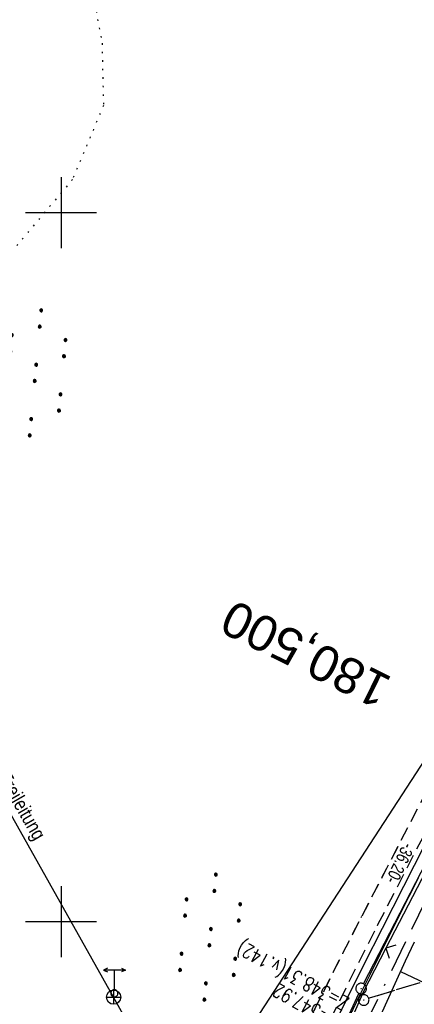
# Model space of a CAD drawing. Extents: x 507679 to 508174, y 445771 to 446563.
# Tile 30 of 43: x 507894 to 507950, y 446288 to 446427. Entities that reach past the tile are written whole.
import ezdxf
from ezdxf.enums import TextEntityAlignment as Align

# ---------------------------------------------------------------- set-up
doc = ezdxf.new("R2010")
doc.units = 0
doc.header["$LTSCALE"] = 10
doc.header["$MEASUREMENT"] = 0
for name, pattern in [('ACAD_ISO16W100', [73, 15, -6.5, 15, -6.5, 15, -7, 1, -7]), ('LT00', [0]), ('LT11', [0.3, 0.2, -0.1]), ('LT12', [0.4, 0.3, -0.1]), ('LT17', [0.15, 0.1, -0.05]), ('PUNKTX2_STR', [0.6, 0.1, -0.5]), ('STRICHLINIE2', [0.375, 0.25, -0.125])]:
    doc.linetypes.add(name, pattern=pattern)
doc.layers.get('0').update_dxf_attribs({"linetype": 'LT00'})
for name, color, linetype in [('--EK_FBR', 250, 'LT00'), ('--EK_Haltung', 7, 'STRICHLINIE2'), ('--EK_Schacht-Text', 5, 'LT00'), ('--EK_ST-93-1', 30, 'LT17'), ('--EL_DFK_AB_L', 21, 'LT00'), ('--EL_DFK_AB_P', 7, 'LT00'), ('--EL_Haltung', 182, 'STRICHLINIE2'), ('ABSTAND', 8, 'LT00'), ('BAB-KABEL', 220, 'ACAD_ISO16W100'), ('DFK_AB_L', 21, 'LT00'), ('DFK_AB_P', 7, 'LT00'), ('DFK_KATASTER', 250, 'LT00'), ('DFK_NUTZUNG', 250, 'LT00'), ('DFK_NUTZUNGSGRENZE', 70, 'PUNKTX2_STR'), ('DFK_TOPO-SYM', 252, 'LT00'), ('DL', 182, 'LT12'), ('STROM_FREILTG', 80, 'STROMFREILEITUNG'), ('STROM_TEXT', 80, 'Continuous'), ('V128_BOESCH', 250, 'LT00'), ('V128_BOSCHUNG', 250, 'LT00'), ('V128_FELDWEG', 250, 'LT11'), ('V128_GRABEN', 250, 'LT00'), ('V128_KA_PRUF', 182, 'LT00'), ('V128_RASTER', 250, 'LT00'), ('V128_ZAUN', 40, 'LT00')]:
    doc.layers.add(name, color=color, linetype=linetype)
doc.styles.add('Beschrift', font='ARIAL.TTF')
doc.styles.add('schachtbeschriftung', font='romans.shx', dxfattribs={"width": 0.75, "height": 2})
doc.styles.get("Standard").update_dxf_attribs({"font": 'ARIAL.TTF'})
doc.styles.add('Strom', font='txt-alt.shx')
doc.styles.add('Versorgungsltg', font='ARIAL.TTF', dxfattribs={"width": 0.8, "height": 2})
doc.linetypes.add('STROMFREILEITUNG', pattern='A,12.7,-5.5,["xx",Strom,S=2.5,R=0,X=-2.6,Y=-0.85],-4.35', length=22.55)

# ---------------------------------------------------------------- blocks, each defined once
blk = doc.blocks.new('SYMB7309')
at = {"color": 0, "linetype": 'ByBlock'}
for p, q in [((1.558, 3.279999), (-1.558, 3.28)), ((0, 0.5002), (0, 3.28))]:
    blk.add_line(p, q, dxfattribs=at)
for points in [[(-0.984, 3.526), (-1.558, 3.28), (-0.984, 3.034)], [(0.984, 3.526), (1.558, 3.279999), (0.984, 3.034)], [(-0.031408, 0.499213), (-0.093728, 0.49134), (-0.15457, 0.475719), (-0.212975, 0.452595), (-0.268021, 0.422333), (-0.31884, 0.385411), (-0.36463, 0.342411), (-0.40467, 0.29401), (-0.438329, 0.240973), (-0.465074, 0.184136), (-0.484486, 0.124395), (-0.496256, 0.062692), (-0.5002, 0)], [(-0.5002, 0), (-0.496256, -0.062692), (-0.484486, -0.124395), (-0.465074, -0.184136), (-0.438329, -0.240973), (-0.404671, -0.29401), (-0.36463, -0.342411), (-0.31884, -0.385411), (-0.268021, -0.422333), (-0.212975, -0.452595), (-0.15457, -0.475719), (-0.093728, -0.49134), (-0.031408, -0.499213), (0.031408, -0.499213), (0.093728, -0.49134), (0.15457, -0.475719), (0.212975, -0.452595), (0.268021, -0.422333), (0.31884, -0.385411), (0.36463, -0.342411), (0.404671, -0.29401), (0.438329, -0.240973), (0.465075, -0.184136), (0.484486, -0.124395), (0.496256, -0.062692), (0.500201, 0)], [(0.5002, 0), (0.496256, 0.062692), (0.484485, 0.124395), (0.465074, 0.184136), (0.438329, 0.240973), (0.40467, 0.29401), (0.36463, 0.34241), (0.31884, 0.385411), (0.268021, 0.422333), (0.212975, 0.452595), (0.15457, 0.475719), (0.093728, 0.49134), (0.031408, 0.499213), (-0.031408, 0.499213)]]:
    blk.add_lwpolyline(points, dxfattribs=at)
blk = doc.blocks.new('SYMB7110')
at = {"color": 0, "linetype": 'ByBlock'}
for p, q in [((-0.515, 0.392919), (-0.515, 0.367081)), ((-0.51, 0.362895), (-0.51, 0.397105)), ((-0.505, 0.399164), (-0.505, 0.360836)), ((-0.5, 0.360204), (-0.5, 0.399796)), ((-0.495, 0.399164), (-0.495, 0.360836)), ((-0.49, 0.362895), (-0.49, 0.397105)), ((-0.485, 0.392919), (-0.485, 0.367081)), ((-0.48, 0.379874), (-0.48, 0.380145)), ((-0.285, 0.392919), (-0.285, 0.367081)), ((-0.28, 0.362895), (-0.28, 0.397105)), ((-0.275, 0.399164), (-0.275, 0.360836)), ((-0.27, 0.360204), (-0.27, 0.399796)), ((-0.265, 0.399164), (-0.265, 0.360836)), ((-0.26, 0.362895), (-0.26, 0.397105)), ((-0.255, 0.392919), (-0.255, 0.367081)), ((-0.25, 0.379874), (-0.25, 0.380146)), ((0.255, 0.392919), (0.255, 0.367081)), ((0.26, 0.362895), (0.26, 0.397105)), ((0.265, 0.399164), (0.265, 0.360836)), ((0.27, 0.360204), (0.27, 0.399796)), ((0.275, 0.399164), (0.275, 0.360836)), ((0.28, 0.362895), (0.28, 0.397105)), ((0.285, 0.392919), (0.285, 0.367081)), ((0.29, 0.379874), (0.29, 0.380145)), ((0.485, 0.392919), (0.485, 0.367081)), ((0.49, 0.362895), (0.49, 0.397105)), ((0.495, 0.399164), (0.495, 0.360836)), ((0.5, 0.360204), (0.5, 0.399796)), ((0.505, 0.399164), (0.505, 0.360836)), ((0.51, 0.362895), (0.51, 0.397105)), ((0.515, 0.392919), (0.515, 0.367081)), ((0.52, 0.379874), (0.52, 0.380146)), ((-0.9, 0.012919), (-0.9, -0.012919)), ((-0.895, -0.017106), (-0.895, 0.017105)), ((-0.89, 0.019164), (-0.89, -0.019164)), ((-0.885, -0.019797), (-0.885, 0.019796)), ((-0.88, 0.019164), (-0.88, -0.019164)), ((-0.875, -0.017106), (-0.875, 0.017105)), ((-0.87, 0.012919), (-0.87, -0.012919)), ((-0.865, -0.000126), (-0.865, 0.000145)), ((-0.67, 0.012919), (-0.67, -0.012919)), ((-0.665, -0.017106), (-0.665, 0.017105)), ((-0.66, 0.019164), (-0.66, -0.019164)), ((-0.655, -0.019797), (-0.655, 0.019796)), ((-0.65, 0.019164), (-0.65, -0.019164)), ((-0.645, -0.017106), (-0.645, 0.017105)), ((-0.64, 0.012919), (-0.64, -0.012919)), ((-0.635, -0.000126), (-0.635, 0.000145)), ((-0.13, 0.012919), (-0.13, -0.012919)), ((-0.125, -0.017105), (-0.125, 0.017105)), ((-0.12, 0.019164), (-0.12, -0.019164)), ((-0.115, -0.019796), (-0.115, 0.019796)), ((-0.11, 0.019164), (-0.11, -0.019164)), ((-0.105, -0.017105), (-0.105, 0.017105)), ((-0.1, 0.012919), (-0.1, -0.012919)), ((-0.095, -0.000126), (-0.095, 0.000146)), ((0.1, 0.012919), (0.1, -0.012919)), ((0.105, -0.017105), (0.105, 0.017105)), ((0.11, 0.019164), (0.11, -0.019164)), ((0.115, -0.019796), (0.115, 0.019796)), ((0.12, 0.019164), (0.12, -0.019164)), ((0.125, -0.017105), (0.125, 0.017105)), ((0.13, 0.012919), (0.13, -0.012919)), ((0.135, -0.000126), (0.135, 0.000146)), ((0.64, 0.012919), (0.64, -0.012919)), ((0.645, -0.017105), (0.645, 0.017105)), ((0.65, 0.019164), (0.65, -0.019164)), ((0.655, -0.019796), (0.655, 0.019796)), ((0.66, 0.019164), (0.66, -0.019164)), ((0.665, -0.017105), (0.665, 0.017105)), ((0.67, 0.012919), (0.67, -0.012919)), ((0.675, -0.000126), (0.675, 0.000146)), ((0.87, 0.012919), (0.87, -0.012919)), ((0.875, -0.017105), (0.875, 0.017105)), ((0.88, 0.019164), (0.88, -0.019164)), ((0.885, -0.019796), (0.885, 0.019796)), ((0.89, 0.019164), (0.89, -0.019164)), ((0.895, -0.017105), (0.895, 0.017105)), ((0.9, 0.012919), (0.9, -0.012919)), ((0.905, -0.000126), (0.905, 0.000146)), ((-0.515, -0.367081), (-0.515, -0.392919)), ((-0.51, -0.397105), (-0.51, -0.362895)), ((-0.505, -0.360836), (-0.505, -0.399164)), ((-0.5, -0.399796), (-0.5, -0.360204)), ((-0.495, -0.360836), (-0.495, -0.399164)), ((-0.49, -0.397106), (-0.49, -0.362895)), ((-0.485, -0.367081), (-0.485, -0.392919)), ((-0.48, -0.380126), (-0.48, -0.379855)), ((-0.285, -0.367081), (-0.285, -0.392919)), ((-0.28, -0.397105), (-0.28, -0.362895)), ((-0.275, -0.360836), (-0.275, -0.399164)), ((-0.27, -0.399796), (-0.27, -0.360204)), ((-0.265, -0.360836), (-0.265, -0.399164)), ((-0.26, -0.397105), (-0.26, -0.362895)), ((-0.255, -0.367081), (-0.255, -0.392919)), ((-0.25, -0.380126), (-0.25, -0.379855)), ((0.255, -0.367081), (0.255, -0.392919)), ((0.26, -0.397105), (0.26, -0.362895)), ((0.265, -0.360836), (0.265, -0.399164)), ((0.27, -0.399796), (0.27, -0.360204)), ((0.275, -0.360836), (0.275, -0.399164)), ((0.28, -0.397105), (0.28, -0.362895)), ((0.285, -0.367081), (0.285, -0.392919)), ((0.29, -0.380126), (0.29, -0.379855)), ((0.485, -0.367081), (0.485, -0.392919)), ((0.49, -0.397105), (0.49, -0.362895)), ((0.495, -0.360836), (0.495, -0.399164)), ((0.5, -0.399796), (0.5, -0.360204)), ((0.505, -0.360836), (0.505, -0.399164)), ((0.51, -0.397105), (0.51, -0.362895)), ((0.515, -0.367081), (0.515, -0.392919)), ((0.52, -0.380126), (0.52, -0.379855))]:
    blk.add_line(p, q, dxfattribs=at)
for points in [[(-0.48, 0.38), (-0.481981, 0.388678), (-0.48753, 0.395637), (-0.49555, 0.399499), (-0.50445, 0.399499), (-0.51247, 0.395637), (-0.518019, 0.388678), (-0.52, 0.38), (-0.518019, 0.371322), (-0.51247, 0.364363), (-0.50445, 0.360501), (-0.49555, 0.360501), (-0.48753, 0.364363), (-0.481981, 0.371322), (-0.48, 0.38)], [(-0.25, 0.38), (-0.251981, 0.388678), (-0.25753, 0.395637), (-0.26555, 0.399499), (-0.27445, 0.399499), (-0.28247, 0.395637), (-0.288019, 0.388678), (-0.29, 0.38), (-0.288019, 0.371322), (-0.28247, 0.364363), (-0.27445, 0.360501), (-0.26555, 0.360501), (-0.25753, 0.364363), (-0.251981, 0.371322), (-0.25, 0.38)], [(0.29, 0.38), (0.288019, 0.388678), (0.28247, 0.395637), (0.27445, 0.399499), (0.26555, 0.399499), (0.25753, 0.395637), (0.251981, 0.388678), (0.25, 0.38), (0.251981, 0.371322), (0.25753, 0.364363), (0.26555, 0.360501), (0.27445, 0.360501), (0.28247, 0.364363), (0.288019, 0.371322), (0.29, 0.38)], [(0.52, 0.38), (0.518019, 0.388678), (0.51247, 0.395637), (0.50445, 0.399499), (0.495549, 0.399499), (0.48753, 0.395637), (0.481981, 0.388678), (0.48, 0.38), (0.481981, 0.371322), (0.48753, 0.364363), (0.495549, 0.360501), (0.50445, 0.360501), (0.51247, 0.364363), (0.518019, 0.371322), (0.52, 0.38)], [(-0.865, 0), (-0.866981, 0.008678), (-0.87253, 0.015637), (-0.88055, 0.019498), (-0.88945, 0.019498), (-0.89747, 0.015637), (-0.903019, 0.008678), (-0.905, 0)], [(-0.905, 0), (-0.903019, -0.008678), (-0.89747, -0.015637), (-0.88945, -0.019499), (-0.88055, -0.019499), (-0.87253, -0.015637), (-0.866981, -0.008678), (-0.865, 0)], [(-0.635, 0), (-0.636981, 0.008678), (-0.64253, 0.015637), (-0.65055, 0.019498), (-0.65945, 0.019498), (-0.66747, 0.015637), (-0.673019, 0.008678), (-0.675, 0)], [(-0.675, 0), (-0.673019, -0.008678), (-0.66747, -0.015637), (-0.65945, -0.019499), (-0.65055, -0.019499), (-0.64253, -0.015637), (-0.636981, -0.008678), (-0.635, 0)], [(-0.095, 0), (-0.096981, 0.008678), (-0.10253, 0.015637), (-0.11055, 0.019499), (-0.11945, 0.019499), (-0.12747, 0.015637), (-0.133019, 0.008678), (-0.135, 0)], [(-0.135, 0), (-0.133019, -0.008678), (-0.12747, -0.015637), (-0.11945, -0.019499), (-0.11055, -0.019499), (-0.10253, -0.015637), (-0.096981, -0.008678), (-0.095, 0)], [(0.135, 0), (0.133019, 0.008678), (0.12747, 0.015637), (0.11945, 0.019499), (0.11055, 0.019499), (0.10253, 0.015637), (0.096981, 0.008678), (0.095, 0)], [(0.095, 0), (0.096981, -0.008678), (0.10253, -0.015637), (0.11055, -0.019499), (0.11945, -0.019499), (0.12747, -0.015637), (0.133019, -0.008678), (0.135, 0)], [(0.675, 0), (0.673019, 0.008678), (0.66747, 0.015637), (0.65945, 0.019499), (0.65055, 0.019499), (0.64253, 0.015637), (0.636981, 0.008678), (0.635, 0)], [(0.635, 0), (0.636981, -0.008678), (0.64253, -0.015637), (0.65055, -0.019499), (0.65945, -0.019499), (0.66747, -0.015637), (0.673019, -0.008678), (0.675, 0)], [(0.905, 0), (0.903019, 0.008678), (0.89747, 0.015637), (0.88945, 0.019499), (0.88055, 0.019499), (0.87253, 0.015637), (0.866981, 0.008678), (0.865, 0)], [(0.865, 0), (0.866981, -0.008678), (0.87253, -0.015637), (0.88055, -0.019499), (0.88945, -0.019499), (0.89747, -0.015637), (0.903019, -0.008678), (0.905, 0)], [(-0.48, -0.38), (-0.481981, -0.371322), (-0.48753, -0.364363), (-0.49555, -0.360501), (-0.50445, -0.360501), (-0.51247, -0.364363), (-0.518019, -0.371322), (-0.52, -0.38), (-0.518019, -0.388678), (-0.51247, -0.395637), (-0.50445, -0.399499), (-0.49555, -0.399499), (-0.48753, -0.395637), (-0.481981, -0.388678), (-0.48, -0.38)], [(-0.25, -0.38), (-0.251981, -0.371322), (-0.25753, -0.364363), (-0.26555, -0.360501), (-0.27445, -0.360501), (-0.28247, -0.364363), (-0.288019, -0.371322), (-0.29, -0.38), (-0.288019, -0.388678), (-0.28247, -0.395637), (-0.27445, -0.399499), (-0.26555, -0.399499), (-0.25753, -0.395637), (-0.251981, -0.388678), (-0.25, -0.38)], [(0.29, -0.38), (0.288019, -0.371322), (0.28247, -0.364363), (0.27445, -0.360501), (0.26555, -0.360501), (0.25753, -0.364363), (0.251981, -0.371322), (0.25, -0.38), (0.251981, -0.388678), (0.25753, -0.395637), (0.26555, -0.399499), (0.27445, -0.399499), (0.28247, -0.395637), (0.288019, -0.388678), (0.29, -0.38)], [(0.52, -0.38), (0.518019, -0.371322), (0.51247, -0.364363), (0.50445, -0.360501), (0.495549, -0.360501), (0.48753, -0.364363), (0.481981, -0.371322), (0.48, -0.38), (0.481981, -0.388678), (0.48753, -0.395637), (0.495549, -0.399499), (0.50445, -0.399499), (0.51247, -0.395637), (0.518019, -0.388678), (0.52, -0.38)]]:
    blk.add_lwpolyline(points, dxfattribs=at)
blk = doc.blocks.new('SYMB0011')
at = {"color": 0, "linetype": 'ByBlock'}
for p, q in [((0.5, 0), (-0.5, 0)), ((0, 0.5), (0, -0.5))]:
    blk.add_line(p, q, dxfattribs=at)
blk = doc.blocks.new('SYMB0024')
at = {"color": 0, "linetype": 'ByBlock'}
for p, q in [((-0.5, 0.5), (0, 0)), ((0, 0), (0.5, 0.5))]:
    blk.add_line(p, q, dxfattribs=at)
blk = doc.blocks.new('SYMB0003')
at = {"color": 0, "linetype": 'ByBlock'}
for p, q in [((-0.015712, 0), (0.010166, 0.012015)), ((0, -0.021257), (-0.015712, 0)), ((0.010166, 0.012015), (0, -0.021257))]:
    blk.add_line(p, q, dxfattribs=at)
for points in [[(-0.031395, 0.499013), (-0.093691, 0.491144), (-0.154509, 0.475528), (-0.21289, 0.452414), (-0.267913, 0.422164), (-0.318712, 0.385257), (-0.364484, 0.342274), (-0.404509, 0.293893), (-0.438154, 0.240877), (-0.464888, 0.184062), (-0.484292, 0.124345), (-0.496058, 0.062667), (-0.5, 0)], [(-0.5, 0), (-0.496058, -0.062667), (-0.484292, -0.124345), (-0.464888, -0.184062), (-0.438154, -0.240877), (-0.404509, -0.293893), (-0.364485, -0.342274), (-0.318712, -0.385257), (-0.267914, -0.422164), (-0.21289, -0.452414), (-0.154509, -0.475529), (-0.093691, -0.491144), (-0.031395, -0.499014), (0.031395, -0.499014)], [(0.5, 0), (0.496057, 0.062667), (0.484292, 0.124345), (0.464888, 0.184062), (0.438153, 0.240877), (0.404509, 0.293893), (0.364484, 0.342274), (0.318712, 0.385257), (0.267913, 0.422164), (0.21289, 0.452414), (0.154509, 0.475528), (0.093691, 0.491144), (0.031395, 0.499013), (-0.031395, 0.499013)], [(0.031395, -0.499014), (0.093691, -0.491144), (0.154509, -0.475529), (0.21289, -0.452414), (0.267914, -0.422164), (0.318712, -0.385257), (0.364485, -0.342274), (0.404509, -0.293893), (0.438154, -0.240877), (0.464889, -0.184062), (0.484292, -0.124345), (0.496058, -0.062667), (0.5, 0)]]:
    blk.add_lwpolyline(points, dxfattribs=at)

msp = doc.modelspace()

# ---------------------------------------------------------------- linework, layer by layer
at = {"layer": '--EK_FBR', "linetype": 'LT11', "flags": 128}
for points in [[(507947.53, 446310.63), (507945.91, 446307.5), (507944.14, 446304.08), (507942.37, 446300.66), (507941.04, 446298.09), (507939.72, 446295.51), (507938.41, 446292.92), (507937.1, 446290.33), (507935.81, 446287.74), (507934.52, 446285.14), (507933.25, 446282.53), (507932, 446279.92), (507930.83, 446277.44), (507929.68, 446274.96), (507928.54, 446272.47), (507927.4, 446269.97), (507926.28, 446267.48), (507925.16, 446264.98), (507924.04, 446262.48), (507922.92, 446259.98), (507921.81, 446257.48), (507920.26, 446254.03), (507918.71, 446250.59), (507917.16, 446247.15), (507915.61, 446243.71), (507914.07, 446240.27), (507912.52, 446236.82), (507911.61, 446234.76), (507910.69, 446232.7), (507909.79, 446230.64), (507908.9, 446228.57), (507908.01, 446226.5), (507907.15, 446224.42), (507906.3, 446222.34), (507905.47, 446220.24), (507904.67, 446218.14), (507903.87, 446215.98), (507903.1, 446213.81), (507902.34, 446211.63), (507901.61, 446209.45), (507900.89, 446207.26), (507900.18, 446205.06), (507899.48, 446202.86), (507898.79, 446200.66), (507898.1, 446198.46)], [(507900.87, 446197.8), (507901.5, 446199.97), (507902.13, 446202.14), (507902.77, 446204.31), (507903.42, 446206.47), (507904.08, 446208.63), (507904.77, 446210.79), (507905.47, 446212.93), (507906.21, 446215.06), (507906.97, 446217.19), (507907.68, 446219.08), (507908.41, 446220.97), (507909.17, 446222.84), (507909.94, 446224.71), (507910.73, 446226.58), (507911.53, 446228.44), (507912.34, 446230.29), (507913.15, 446232.15), (507913.97, 446234), (507914.78, 446235.86), (507915.9, 446238.4), (507917, 446240.94), (507918.11, 446243.49), (507919.22, 446246.03), (507920.33, 446248.57), (507921.44, 446251.11), (507922.56, 446253.64), (507923.7, 446256.17), (507925.18, 446259.44), (507926.68, 446262.69), (507928.2, 446265.94), (507929.73, 446269.18), (507931.28, 446272.42), (507932.84, 446275.65), (507934.4, 446278.87), (507936.43, 446283.01), (507938.47, 446287.15), (507940.52, 446291.28), (507942.59, 446295.4), (507944.67, 446299.51), (507945.98, 446302.07), (507947.3, 446304.64), (507948.62, 446307.2), (507949.84, 446309.56)]]:
    msp.add_lwpolyline(points, dxfattribs=at)
at = {"layer": '--EK_Haltung'}
msp.add_line((508015.14, 446311.27), (507943.42, 446289.19), dxfattribs=at)
at = {"layer": '--EL_DFK_AB_L'}
for p, q in [((507942.68, 446291.25), (507958.59, 446322.09)), ((507924.17, 446251.1), (507942.03, 446289.9))]:
    msp.add_line(p, q, dxfattribs=at)
at = {"layer": '--EL_Haltung'}
msp.add_line((508015.14, 446311.27), (507943.42, 446289.19), dxfattribs=at)
at = {"layer": 'BAB-KABEL', "ltscale": 0.03, "flags": 128}
msp.add_lwpolyline([(508053.2, 446514.56), (508053.05, 446512.52), (508031.72, 446493.74), (508025.76, 446492.1), (508020.21, 446489.1), (508016.01, 446486.75), (508018.85, 446477.05), (508018.71, 446455.03), (508016.47, 446434.12), (508001.56, 446402.94), (507988.75, 446377.2), (507959.8, 446320.2), (507925.33, 446249.31), (507916.94, 446230.24), (507900.17, 446187.51), (507899.3, 446183.35), (507895.11, 446171.98), (507885.59, 446156.98), (507861.93, 446087.71), (507849.06, 446048.47), (507830.93, 445993.11), (507819.18, 445959.43), (507803.72, 445939.69), (507777.25, 445905.81), (507782.06, 445900.06), (507801.85, 445885.77), (507805.53, 445872.3), (507800.26, 445847.41), (507794.95, 445820)], dxfattribs=at)
at = {"layer": 'DFK_AB_L'}
for p, q in [((507942.68, 446291.25), (507958.59, 446322.09)), ((507924.17, 446251.1), (507942.03, 446289.9))]:
    msp.add_line(p, q, dxfattribs=at)
at = {"layer": 'DFK_KATASTER'}
msp.add_line((507920.96, 446276.22), (507952.7, 446324.88), dxfattribs=at)
at = {"layer": 'DFK_NUTZUNGSGRENZE', "ltscale": 0.2}
for p, q in [((507903.62, 446435.48), (507905.78, 446423.87)), ((507905.78, 446423.87), (507905.97, 446415.1)), ((507905.97, 446415.1), (507901.61, 446404.67)), ((507901.61, 446404.67), (507893.55, 446395.11))]:
    msp.add_line(p, q, dxfattribs=at)
at = {"layer": 'DL'}
msp.add_line((508015.14, 446311.27), (507943.42, 446289.19), dxfattribs=at)
at = {"layer": 'STROM_FREILTG', "ltscale": 0.05, "flags": 128}
msp.add_lwpolyline([(508040.49, 446051.59), (507985.41, 446149.91), (507907.41, 446289.37), (507847.56, 446395.8)], dxfattribs=at)
at = {"layer": 'STROM_TEXT'}
for p, q in [((507906.41, 446289.37), (507908.41, 446289.37)), ((507907.41, 446290.37), (507907.41, 446288.37))]:
    msp.add_line(p, q, dxfattribs=at)
msp.add_circle((507907.41, 446289.37), 1, dxfattribs=at)
at = {"layer": 'V128_BOESCH'}
msp.add_lwpolyline([(507945.1, 446286.81), (507946.24, 446289.3), (507947.39, 446291.8), (507948.62, 446294.47), (507949.86, 446297.15)], dxfattribs=at)
at = {"layer": 'V128_BOSCHUNG'}
msp.add_line((507957.4, 446288.42), (507947.92, 446292.96), dxfattribs=at)
at = {"layer": 'V128_FELDWEG', "flags": 128}
for points in [[(507975.14, 446539.01), (507975.24, 446538.82), (507976.69, 446536.02), (507978.22, 446533.24), (507979.8, 446530.51), (507981.06, 446528.46), (507982.34, 446526.43), (507983.66, 446524.42), (507985.01, 446522.42), (507986.39, 446520.45), (507987.79, 446518.49), (507989.21, 446516.54), (507990.65, 446514.61), (507992.1, 446512.68), (507993.57, 446510.76), (507994.68, 446509.33), (507995.78, 446507.9), (507996.89, 446506.46), (507997.99, 446505.03), (507999.08, 446503.58), (508000.15, 446502.13), (508001.21, 446500.67), (508002.25, 446499.2), (508003.27, 446497.71), (508004.26, 446496.21), (508005.21, 446494.68), (508006.14, 446493.13), (508007.02, 446491.56), (508007.92, 446489.85), (508008.77, 446488.1), (508009.56, 446486.33), (508010.28, 446484.53), (508010.93, 446482.75), (508011.51, 446480.95), (508012.04, 446479.14), (508012.51, 446477.31), (508012.93, 446475.46), (508013.31, 446473.61), (508013.74, 446471.17), (508014.09, 446468.73), (508014.36, 446466.28), (508014.55, 446463.82), (508014.66, 446461.35), (508014.69, 446458.89), (508014.62, 446456.43), (508014.47, 446453.97), (508014.25, 446451.74), (508013.95, 446449.52), (508013.59, 446447.31), (508013.15, 446445.11), (508012.65, 446442.93), (508012.09, 446440.75), (508011.47, 446438.6), (508010.8, 446436.46), (508010.06, 446434.35), (508009.34, 446432.39), (508008.57, 446430.46), (508007.77, 446428.54), (508006.94, 446426.63), (508006.08, 446424.74), (508005.19, 446422.86), (508004.29, 446420.98), (508003.38, 446419.11), (508002.45, 446417.25), (508001.18, 446414.72), (507999.89, 446412.2), (507998.61, 446409.69), (507997.31, 446407.17), (507996.02, 446404.66), (507994.72, 446402.14), (507993.43, 446399.63), (507992.15, 446397.11), (507991.09, 446395.02), (507990.03, 446392.92), (507988.97, 446390.82), (507987.92, 446388.72), (507986.86, 446386.62), (507985.81, 446384.53), (507984.05, 446381.08), (507982.28, 446377.64), (507980.51, 446374.2), (507978.73, 446370.76), (507976.94, 446367.33), (507975.15, 446363.9), (507973.29, 446360.35), (507971.43, 446356.81), (507969.58, 446353.26), (507967.72, 446349.71), (507965.88, 446346.17), (507964.03, 446342.61), (507962.45, 446339.55), (507960.87, 446336.49), (507959.3, 446333.42), (507957.72, 446330.35), (507956.15, 446327.29), (507954.57, 446324.22), (507952.99, 446321.16), (507951.22, 446317.74), (507949.45, 446314.33), (507947.68, 446310.91), (507945.91, 446307.5), (507944.14, 446304.08), (507942.37, 446300.66), (507941.04, 446298.09), (507939.72, 446295.51), (507938.41, 446292.92), (507937.1, 446290.33), (507935.81, 446287.74), (507934.52, 446285.14), (507933.25, 446282.53), (507932, 446279.92), (507930.83, 446277.44), (507929.68, 446274.96), (507928.54, 446272.47), (507927.4, 446269.97), (507926.28, 446267.48), (507925.16, 446264.98), (507924.04, 446262.48), (507922.92, 446259.98), (507921.81, 446257.48), (507920.26, 446254.03), (507918.71, 446250.59), (507917.16, 446247.15), (507915.61, 446243.71), (507914.07, 446240.27), (507912.52, 446236.82), (507911.61, 446234.76), (507910.69, 446232.7), (507909.79, 446230.64), (507908.9, 446228.57), (507908.01, 446226.5), (507907.15, 446224.42), (507906.3, 446222.34), (507905.47, 446220.24), (507904.67, 446218.14), (507903.87, 446215.98), (507903.1, 446213.81), (507902.34, 446211.63), (507901.61, 446209.45), (507900.89, 446207.26), (507900.18, 446205.06), (507899.48, 446202.86), (507898.79, 446200.66), (507898.1, 446198.46)], [(507900.87, 446197.8), (507901.5, 446199.97), (507902.13, 446202.14), (507902.77, 446204.31), (507903.42, 446206.47), (507904.08, 446208.63), (507904.77, 446210.79), (507905.47, 446212.93), (507906.21, 446215.06), (507906.97, 446217.19), (507907.68, 446219.08), (507908.41, 446220.97), (507909.17, 446222.84), (507909.94, 446224.71), (507910.73, 446226.58), (507911.53, 446228.44), (507912.34, 446230.29), (507913.15, 446232.15), (507913.97, 446234), (507914.78, 446235.86), (507915.9, 446238.4), (507917, 446240.94), (507918.11, 446243.49), (507919.22, 446246.03), (507920.33, 446248.57), (507921.44, 446251.11), (507922.56, 446253.64), (507923.7, 446256.17), (507925.18, 446259.44), (507926.68, 446262.69), (507928.2, 446265.94), (507929.73, 446269.18), (507931.28, 446272.42), (507932.84, 446275.65), (507934.4, 446278.87), (507936.43, 446283.01), (507938.47, 446287.15), (507940.52, 446291.28), (507942.59, 446295.4), (507944.67, 446299.51), (507945.98, 446302.07), (507947.3, 446304.64), (507948.62, 446307.2), (507949.94, 446309.76), (507951.26, 446312.32), (507952.58, 446314.88), (507953.89, 446317.45), (507955.2, 446320.01), (507956.41, 446322.41), (507957.62, 446324.8), (507958.82, 446327.2), (507960.03, 446329.59), (507961.23, 446331.99), (507962.44, 446334.38), (507963.65, 446336.77), (507964.87, 446339.16), (507966.1, 446341.54), (507967.33, 446343.89), (507968.56, 446346.24), (507969.8, 446348.58), (507971.04, 446350.92), (507972.29, 446353.26), (507973.53, 446355.6), (507974.77, 446357.95), (507976, 446360.3), (507977.22, 446362.65), (507978.41, 446364.95), (507979.59, 446367.27), (507980.76, 446369.58), (507981.93, 446371.9), (507983.09, 446374.22), (507984.26, 446376.53), (507985.44, 446378.85), (507986.62, 446381.16), (507987.82, 446383.46), (507988.75, 446385.25), (507989.69, 446387.04), (507990.64, 446388.82), (507991.59, 446390.61), (507992.53, 446392.39), (507993.47, 446394.18), (507994.41, 446395.97), (507995.7, 446398.49), (507996.98, 446401.01), (507998.25, 446403.54), (507999.51, 446406.08), (508000.76, 446408.62), (508002.01, 446411.16), (508003.27, 446413.7), (508004.52, 446416.24), (508005.37, 446417.96), (508006.22, 446419.68), (508007.07, 446421.4), (508007.9, 446423.13), (508008.72, 446424.87), (508009.52, 446426.61), (508010.29, 446428.36), (508011.04, 446430.12), (508011.76, 446431.9), (508012.44, 446433.69), (508013.28, 446436.13), (508014.05, 446438.58), (508014.74, 446441.07), (508015.35, 446443.57), (508015.88, 446446.1), (508016.32, 446448.64), (508016.67, 446451.2), (508016.94, 446453.77), (508017.11, 446456.34), (508017.19, 446458.92), (508017.18, 446461.5), (508017.08, 446464.08), (508016.88, 446466.65), (508016.6, 446469.22), (508016.22, 446471.77), (508015.76, 446474.31), (508015.27, 446476.56), (508014.7, 446478.79), (508014.06, 446481), (508013.35, 446483.19), (508012.56, 446485.35), (508011.79, 446487.23), (508010.96, 446489.09), (508010.08, 446490.92), (508009.14, 446492.73), (508008.24, 446494.33), (508007.3, 446495.92), (508006.32, 446497.48), (508005.31, 446499.02), (508004.27, 446500.54), (508003.21, 446502.05), (508002.13, 446503.55), (508001.03, 446505.03), (507999.91, 446506.51), (507998.79, 446507.98), (507997.67, 446509.45), (507996.54, 446510.92), (507995.41, 446512.39), (507993.82, 446514.5), (507992.24, 446516.62), (507990.68, 446518.75), (507989.15, 446520.89), (507987.64, 446523.06), (507986.16, 446525.24), (507984.72, 446527.44), (507983.31, 446529.66), (507981.93, 446531.91), (507980.37, 446534.58), (507978.87, 446537.28), (507978.52, 446537.95)]]:
    msp.add_lwpolyline(points, dxfattribs=at)
at = {"layer": 'V128_GRABEN'}
for points in [[(507951.35, 446310.89), (507949.83, 446307.94), (507948.31, 446304.98), (507946.79, 446302.02), (507945.29, 446299.06), (507942.73, 446293.96), (507940.2, 446288.85), (507937.7, 446283.72)], [(507950.37, 446306.14), (507949.06, 446303.57), (507947.75, 446300.99), (507946.46, 446298.4), (507945.01, 446295.47), (507943.56, 446292.52), (507942.13, 446289.58), (507940.71, 446286.63)]]:
    msp.add_lwpolyline(points, dxfattribs=at)
at = {"layer": 'V128_RASTER'}
for p, q in [((507900, 446405), (507900, 446395)), ((507895, 446400), (507905, 446400)), ((507900, 446305), (507900, 446295)), ((507905, 446300), (507895, 446300))]:
    msp.add_line(p, q, dxfattribs=at)
at = {"layer": 'V128_ZAUN'}
msp.add_line((507952.75, 446309.57), (507945.83, 446296.26), dxfattribs=at)
msp.add_lwpolyline([(507945.83, 446296.26), (507942.63, 446290.08), (507939.41, 446282.71)], dxfattribs=at)

# ---------------------------------------------------------------- block references
at = {"layer": '--EL_DFK_AB_P', "xscale": 1.500000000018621, "yscale": 1.5, "zscale": 1.5, "rotation": 264.7377099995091}
msp.add_blockref('SYMB0003', (507942.34, 446290.58), dxfattribs=at)
at = {"layer": 'DFK_AB_P', "xscale": 1.500000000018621, "yscale": 1.5, "zscale": 1.5, "rotation": 264.7377099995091}
msp.add_blockref('SYMB0003', (507942.34, 446290.58), dxfattribs=at)
at = {"layer": 'DFK_NUTZUNG', "xscale": 9.999999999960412, "yscale": 10, "zscale": 10, "rotation": 264.7377000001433}
for p in [(507896.38, 446377.4), (507921.03, 446297.83)]:
    msp.add_blockref('SYMB7110', p, dxfattribs=at)
at = {"layer": 'DFK_TOPO-SYM', "rotation": 0.001159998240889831}
msp.add_blockref('SYMB7309', (507907.52, 446289.91), dxfattribs=at)
at = {"layer": 'V128_FELDWEG', "xscale": 0.1000000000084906, "yscale": 0.09999999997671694, "zscale": 0.1, "rotation": 252.6066100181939}
for p in [(507942.37, 446300.66), (507944.67, 446299.51)]:
    msp.add_blockref('SYMB0011', p, dxfattribs=at)
at = {"layer": 'V128_KA_PRUF', "xscale": 1.499999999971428, "yscale": 1.5, "zscale": 1.5, "rotation": 252.6066100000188}
msp.add_blockref('SYMB0003', (507942.7, 446288.97), dxfattribs=at)
at = {"layer": 'V128_ZAUN', "xscale": 2.099999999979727, "yscale": 2.099999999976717, "zscale": 2.1, "rotation": 242.5497999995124}
msp.add_blockref('SYMB0024', (507945.83, 446296.26), dxfattribs=at)

# ---------------------------------------------------------------- texts
at = {"layer": '--EK_Schacht-Text', "style": 'schachtbeschriftung', "width": 0.75}
for s, p in [('Z=348.31(v.142)', (507940.8, 446289.15)), ('S=347.92', (507939.43, 446286.62))]:
    msp.add_text(s, height=2, rotation=-208.4269, dxfattribs=at).set_placement(p)
at = {"layer": '--EK_ST-93-1', "style": 'Beschrift'}
msp.add_text('180,500', height=5, rotation=-206.2604, dxfattribs=at).set_placement((507945.83, 446332.11), align=Align.MIDDLE_LEFT)
at = {"layer": 'ABSTAND', "width": 0.75}
msp.add_text(' -36.20-', height=1.8, rotation=244.175, dxfattribs=at).set_placement((507948.58, 446311.76))
at = {"layer": 'STROM_TEXT', "insert": (507891.74, 446320.53), "char_height": 2, "attachment_point": 5, "rotation": 299.8819, "line_spacing_factor": 1.1, "style": 'Versorgungsltg'}
msp.add_mtext('E.ON MS Freileitung', dxfattribs=at)

doc.saveas('drawing.dxf')
